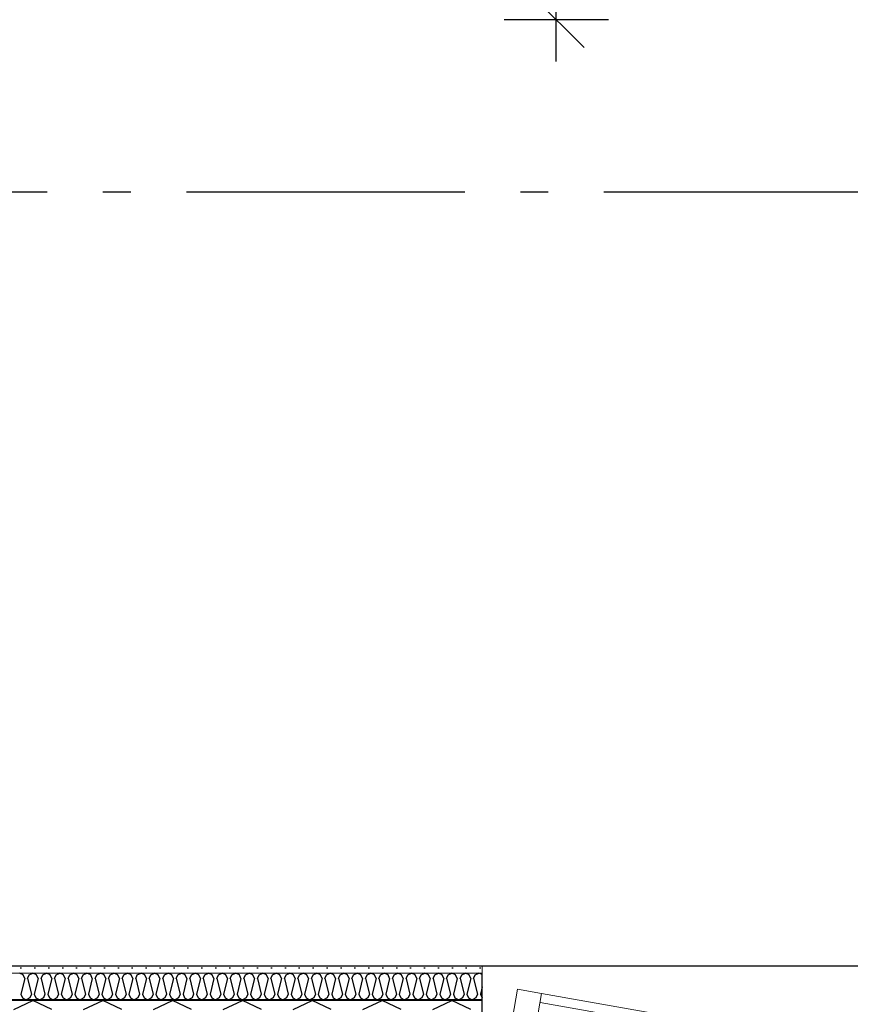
# Model space of a CAD drawing. Header units: millimetres. Extents: x -5000 to 341424, y -9235 to 550260.
# Tile 12 of 236: x 279235 to 280727, y 348012 to 349781. Entities that reach past the tile are written whole.
import ezdxf
from ezdxf.enums import TextEntityAlignment as Align

# ---------------------------------------------------------------- set-up
doc = ezdxf.new("R2010")
doc.units = ezdxf.units.MM
doc.header["$LTSCALE"] = 0.5
doc.header["$MEASUREMENT"] = 0
for name, pattern in [('Akselinje', [1500, 1000, -200, 100, -200]), ('PLINE', [0]), ('Stipling', [400, 200, -200])]:
    doc.linetypes.add(name, pattern=pattern)
for name, color, linetype in [('232- Ikke-bærende yttervegger (Skravur)(Nye konstruksjoner)', 7, 'Continuous'), ('232- Ikke-bærende yttervegger(Nye konstruksjoner)', 7, 'Continuous'), ('244- Vinduer_ dører_ foldevegger(Nye konstruksjoner)', 7, 'Continuous'), ('82-- Modullinjer(Nye konstruksjoner)', 7, 'Continuous'), ('842-M___1_50 Målsetting bygning', 7, 'Continuous'), ('842-M___1_50 Målsetting bygning(Nye konstruksjoner)', 7, 'Continuous'), ('852- Teknisk_symbolsk informasjon_ bygning(Nye konstruksjoner)', 7, 'Continuous'), ('862- M___Nettoareal(Nye konstruksjoner)', 7, 'Continuous'), ('862- M___Nettoareal(Polylinje)(Nye konstruksjoner)', 7, 'Continuous'), ('862- M___Nettoareal(Tekst)(Nye konstruksjoner)', 7, 'Continuous')]:
    doc.layers.add(name, color=color, linetype=linetype)
for name, color, linetype, lineweight in [('234- Vinduer_ dører_ porter(Nye konstruksjoner)', 7, 'Continuous', 0), ('235- Utvendig kledning og overflate(Nye konstruksjoner)', 7, 'Continuous', 0), ('236- Innvendig kledning og overflate(Nye konstruksjoner)', 7, 'Continuous', 0)]:
    doc.layers.add(name, color=color, linetype=linetype, lineweight=lineweight)
doc.styles.add('GENERATED_STYLE_1', font='txt')
doc.styles.add('GENERATED_STYLE_3', font='arial.ttf')
doc.styles.add('GENERATED_STYLE_5', font='arial.ttf')
doc.dimstyles.new('GENERATED_STYLE__2', dxfattribs={"dimtxt": 100, "dimasz": 95, "dimexe": 0.18, "dimexo": 0.0625, "dimgap": 0, "dimtad": 1, "dimtih": 1, "dimtoh": 1, "dimdec": 0, "dimzin": 0, "dimdsep": 46, "dimtxsty": 'GENERATED_STYLE_3', "dimblk": 'ARROWHEAD_6', "dimblk1": 'ARROWHEAD_6', "dimblk2": 'ARROWHEAD_6', "dimcen": 0.09, "dimse1": 1, "dimse2": 1, "dimclrd": 256, "dimclre": 256, "dimclrt": 256, "dimadec": 1, "dimazin": 0, "dimtfac": 1, "dimtdec": 4, "dimtmove": 0, "dimatfit": 3, "dimfxl": 1, "dimtolj": 1, "dimtzin": 0, "dimarcsym": 0})
doc.dimstyles.new('GENERATED_STYLE__4', dxfattribs={"dimtxt": 100, "dimasz": 95, "dimexe": 0.18, "dimexo": 0.0625, "dimgap": 0, "dimtad": 1, "dimdec": 0, "dimzin": 0, "dimdsep": 46, "dimtxsty": 'GENERATED_STYLE_3', "dimblk": 'ARROWHEAD_6', "dimblk1": 'ARROWHEAD_6', "dimblk2": 'ARROWHEAD_6', "dimcen": 0.09, "dimse1": 1, "dimse2": 1, "dimclrd": 256, "dimclre": 256, "dimclrt": 256, "dimadec": 1, "dimazin": 0, "dimtfac": 1, "dimtdec": 4, "dimtmove": 0, "dimatfit": 3, "dimfxl": 1, "dimtolj": 1, "dimtzin": 0, "dimarcsym": 0})

# ---------------------------------------------------------------- blocks, each defined once
blk = doc.blocks.new('LEILIGHET 4__1', base_point=(283768.6, 348580.7))
at = {"layer": '862- M___Nettoareal(Polylinje)(Nye konstruksjoner)', "flags": 128}
blk.add_lwpolyline([(286041, 356380.7), (277911, 356380.7), (277911, 348080.7), (281226, 348080.7), (281226, 349780.7), (286041, 349780.7)], close=True, dxfattribs=at)
at = {"layer": '862- M___Nettoareal(Tekst)(Nye konstruksjoner)', "style": 'GENERATED_STYLE_1'}
for tag, p in [('DUMMY_861', (280027.5, 358559.6)), ('ROOM_NAME', (279287.3, 358509.7)), ('DUMMY_862', (279287.3, 358371.3))]:
    blk.add_attdef(tag, text='', height=100, dxfattribs=at).set_placement(p, align=Align.TOP_LEFT)
blk = doc.blocks.new('*X48')
at = {"layer": '232- Ikke-bærende yttervegger (Skravur)(Nye konstruksjoner)', "linetype": 'PLINE'}
for p, q in [((279241.3, 348064.5), (279234.6, 348067.7)), ((279252.3, 348064.5), (279258.9, 348067.7)), ((279265.5, 348064.5), (279258.9, 348067.7)), ((279276.6, 348064.5), (279283.2, 348067.7)), ((279289.8, 348064.5), (279283.2, 348067.7)), ((279300.8, 348064.5), (279307.5, 348067.7)), ((279314.1, 348064.5), (279307.5, 348067.7)), ((279325.1, 348064.5), (279331.8, 348067.7)), ((279338.4, 348064.5), (279331.8, 348067.7)), ((279349.4, 348064.5), (279356, 348067.7)), ((279362.7, 348064.5), (279356, 348067.7)), ((279373.7, 348064.5), (279380.3, 348067.7)), ((279387, 348064.5), (279380.3, 348067.7)), ((279398, 348064.5), (279404.6, 348067.7)), ((279411.2, 348064.5), (279404.6, 348067.7)), ((279422.3, 348064.5), (279428.9, 348067.7)), ((279435.5, 348064.5), (279428.9, 348067.7)), ((279446.5, 348064.5), (279453.2, 348067.7)), ((279459.8, 348064.5), (279453.2, 348067.7)), ((279470.8, 348064.5), (279477.4, 348067.7)), ((279484.1, 348064.5), (279477.4, 348067.7)), ((279495.1, 348064.5), (279501.7, 348067.7)), ((279508.4, 348064.5), (279501.7, 348067.7)), ((279519.4, 348064.5), (279526, 348067.7)), ((279532.6, 348064.5), (279526, 348067.7)), ((279543.7, 348064.5), (279550.3, 348067.7)), ((279556.9, 348064.5), (279550.3, 348067.7)), ((279567.9, 348064.5), (279574.6, 348067.7)), ((279581.2, 348064.5), (279574.6, 348067.7)), ((279592.2, 348064.5), (279598.9, 348067.7)), ((279605.5, 348064.5), (279598.9, 348067.7)), ((279616.5, 348064.5), (279623.1, 348067.7)), ((279629.8, 348064.5), (279623.1, 348067.7)), ((279640.8, 348064.5), (279647.4, 348067.7)), ((279654, 348064.5), (279647.4, 348067.7)), ((279665.1, 348064.5), (279671.7, 348067.7)), ((279678.3, 348064.5), (279671.7, 348067.7)), ((279689.3, 348064.5), (279696, 348067.7)), ((279702.6, 348064.5), (279696, 348067.7)), ((279713.6, 348064.5), (279720.3, 348067.7)), ((279726.9, 348064.5), (279720.3, 348067.7)), ((279737.9, 348064.5), (279744.5, 348067.7)), ((279751.2, 348064.5), (279744.5, 348067.7)), ((279762.2, 348064.5), (279768.8, 348067.7)), ((279775.5, 348064.5), (279768.8, 348067.7)), ((279786.5, 348064.5), (279793.1, 348067.7)), ((279799.7, 348064.5), (279793.1, 348067.7)), ((279810.8, 348064.5), (279817.4, 348067.7)), ((279824, 348064.5), (279817.4, 348067.7)), ((279835, 348064.5), (279841.7, 348067.7)), ((279848.3, 348064.5), (279841.7, 348067.7)), ((279859.3, 348064.5), (279865.9, 348067.7)), ((279872.6, 348064.5), (279865.9, 348067.7)), ((279883.6, 348064.5), (279890.2, 348067.7)), ((279896.9, 348064.5), (279890.2, 348067.7)), ((279907.9, 348064.5), (279914.5, 348067.7)), ((279921.1, 348064.5), (279914.5, 348067.7)), ((279932.2, 348064.5), (279938.8, 348067.7)), ((279945.4, 348064.5), (279938.8, 348067.7)), ((279956.4, 348064.5), (279963.1, 348067.7)), ((279969.7, 348064.5), (279963.1, 348067.7)), ((279980.7, 348064.5), (279987.4, 348067.7)), ((279994, 348064.5), (279987.4, 348067.7)), ((280005, 348064.5), (280011.6, 348067.7)), ((280018.3, 348064.5), (280011.6, 348067.7)), ((280029.3, 348064.5), (280035.9, 348067.7)), ((280042.5, 348064.5), (280035.9, 348067.7)), ((280053.6, 348064.5), (280060.2, 348067.7)), ((280066, 348064.9), (280060.2, 348067.7)), ((279244.2, 348058), (279237.2, 348029.9)), ((279244.2, 348058), (279241.3, 348064.5)), ((279249.3, 348058), (279252.3, 348064.5)), ((279249.3, 348058), (279256.4, 348029.9)), ((279268.5, 348058), (279261.5, 348029.9)), ((279268.5, 348058), (279265.5, 348064.5)), ((279273.6, 348058), (279276.6, 348064.5)), ((279273.6, 348058), (279280.6, 348029.9)), ((279292.8, 348058), (279285.7, 348029.9)), ((279292.8, 348058), (279289.8, 348064.5)), ((279297.9, 348058), (279300.8, 348064.5)), ((279297.9, 348058), (279304.9, 348029.9)), ((279317.1, 348058), (279310, 348029.9)), ((279317.1, 348058), (279314.1, 348064.5)), ((279322.2, 348058), (279325.1, 348064.5)), ((279322.2, 348058), (279329.2, 348029.9)), ((279341.3, 348058), (279334.3, 348029.9)), ((279341.3, 348058), (279338.4, 348064.5)), ((279346.4, 348058), (279349.4, 348064.5)), ((279346.4, 348058), (279353.5, 348029.9)), ((279365.6, 348058), (279358.6, 348029.9)), ((279365.6, 348058), (279362.7, 348064.5)), ((279370.7, 348058), (279373.7, 348064.5)), ((279370.7, 348058), (279377.8, 348029.9)), ((279389.9, 348058), (279382.9, 348029.9)), ((279389.9, 348058), (279387, 348064.5)), ((279395, 348058), (279398, 348064.5)), ((279395, 348058), (279402.1, 348029.9)), ((279414.2, 348058), (279407.2, 348029.9)), ((279414.2, 348058), (279411.2, 348064.5)), ((279419.3, 348058), (279422.3, 348064.5)), ((279419.3, 348058), (279426.3, 348029.9)), ((279438.5, 348058), (279431.4, 348029.9)), ((279438.5, 348058), (279435.5, 348064.5)), ((279443.6, 348058), (279446.5, 348064.5)), ((279443.6, 348058), (279450.6, 348029.9)), ((279462.8, 348058), (279455.7, 348029.9)), ((279462.8, 348058), (279459.8, 348064.5)), ((279467.9, 348058), (279470.8, 348064.5)), ((279467.9, 348058), (279474.9, 348029.9)), ((279487, 348058), (279480, 348029.9)), ((279487, 348058), (279484.1, 348064.5)), ((279492.1, 348058), (279495.1, 348064.5)), ((279492.1, 348058), (279499.2, 348029.9)), ((279511.3, 348058), (279504.3, 348029.9)), ((279511.3, 348058), (279508.4, 348064.5)), ((279516.4, 348058), (279519.4, 348064.5)), ((279516.4, 348058), (279523.5, 348029.9)), ((279535.6, 348058), (279528.6, 348029.9)), ((279535.6, 348058), (279532.6, 348064.5)), ((279540.7, 348058), (279543.7, 348064.5)), ((279540.7, 348058), (279547.7, 348029.9)), ((279559.9, 348058), (279552.8, 348029.9)), ((279559.9, 348058), (279556.9, 348064.5)), ((279565, 348058), (279567.9, 348064.5)), ((279565, 348058), (279572, 348029.9)), ((279584.2, 348058), (279577.1, 348029.9)), ((279584.2, 348058), (279581.2, 348064.5)), ((279589.3, 348058), (279592.2, 348064.5)), ((279589.3, 348058), (279596.3, 348029.9)), ((279608.4, 348058), (279601.4, 348029.9)), ((279608.4, 348058), (279605.5, 348064.5)), ((279613.5, 348058), (279616.5, 348064.5)), ((279613.5, 348058), (279620.6, 348029.9)), ((279632.7, 348058), (279625.7, 348029.9)), ((279632.7, 348058), (279629.8, 348064.5)), ((279637.8, 348058), (279640.8, 348064.5)), ((279637.8, 348058), (279644.9, 348029.9)), ((279657, 348058), (279650, 348029.9)), ((279657, 348058), (279654, 348064.5)), ((279662.1, 348058), (279665.1, 348064.5)), ((279662.1, 348058), (279669.1, 348029.9)), ((279681.3, 348058), (279674.2, 348029.9)), ((279681.3, 348058), (279678.3, 348064.5)), ((279686.4, 348058), (279689.3, 348064.5)), ((279686.4, 348058), (279693.4, 348029.9)), ((279705.6, 348058), (279698.5, 348029.9)), ((279705.6, 348058), (279702.6, 348064.5)), ((279710.7, 348058), (279713.6, 348064.5)), ((279710.7, 348058), (279717.7, 348029.9)), ((279729.8, 348058), (279722.8, 348029.9)), ((279729.8, 348058), (279726.9, 348064.5)), ((279734.9, 348058), (279737.9, 348064.5)), ((279734.9, 348058), (279742, 348029.9)), ((279754.1, 348058), (279747.1, 348029.9)), ((279754.1, 348058), (279751.2, 348064.5)), ((279759.2, 348058), (279762.2, 348064.5)), ((279759.2, 348058), (279766.3, 348029.9)), ((279778.4, 348058), (279771.4, 348029.9)), ((279778.4, 348058), (279775.5, 348064.5)), ((279783.5, 348058), (279786.5, 348064.5)), ((279783.5, 348058), (279790.6, 348029.9)), ((279802.7, 348058), (279795.7, 348029.9)), ((279802.7, 348058), (279799.7, 348064.5)), ((279807.8, 348058), (279810.8, 348064.5)), ((279807.8, 348058), (279814.8, 348029.9)), ((279827, 348058), (279819.9, 348029.9)), ((279827, 348058), (279824, 348064.5)), ((279832.1, 348058), (279835, 348064.5)), ((279832.1, 348058), (279839.1, 348029.9)), ((279851.3, 348058), (279844.2, 348029.9)), ((279851.3, 348058), (279848.3, 348064.5)), ((279856.4, 348058), (279859.3, 348064.5)), ((279856.4, 348058), (279863.4, 348029.9)), ((279875.5, 348058), (279868.5, 348029.9)), ((279875.5, 348058), (279872.6, 348064.5)), ((279880.6, 348058), (279883.6, 348064.5)), ((279880.6, 348058), (279887.7, 348029.9)), ((279899.8, 348058), (279892.8, 348029.9)), ((279899.8, 348058), (279896.9, 348064.5)), ((279904.9, 348058), (279907.9, 348064.5)), ((279904.9, 348058), (279912, 348029.9)), ((279924.1, 348058), (279917.1, 348029.9)), ((279924.1, 348058), (279921.1, 348064.5)), ((279929.2, 348058), (279932.2, 348064.5)), ((279929.2, 348058), (279936.2, 348029.9)), ((279948.4, 348058), (279941.3, 348029.9)), ((279948.4, 348058), (279945.4, 348064.5)), ((279953.5, 348058), (279956.4, 348064.5)), ((279953.5, 348058), (279960.5, 348029.9)), ((279972.7, 348058), (279965.6, 348029.9)), ((279972.7, 348058), (279969.7, 348064.5)), ((279977.8, 348058), (279980.7, 348064.5)), ((279977.8, 348058), (279984.8, 348029.9)), ((279996.9, 348058), (279989.9, 348029.9)), ((279996.9, 348058), (279994, 348064.5)), ((280002, 348058), (280005, 348064.5)), ((280002, 348058), (280009.1, 348029.9)), ((280021.2, 348058), (280014.2, 348029.9)), ((280021.2, 348058), (280018.3, 348064.5)), ((280026.3, 348058), (280029.3, 348064.5)), ((280026.3, 348058), (280033.4, 348029.9)), ((280045.5, 348058), (280038.5, 348029.9)), ((280045.5, 348058), (280042.5, 348064.5)), ((280050.6, 348058), (280053.6, 348064.5)), ((280050.6, 348058), (280057.6, 348029.9)), ((280066, 348042.9), (280062.7, 348029.9)), ((279237.2, 348029.9), (279240.1, 348023.4)), ((279240.1, 348023.4), (279246.8, 348019.7)), ((279253.4, 348023.4), (279246.8, 348019.7)), ((279256.4, 348029.9), (279253.4, 348023.4)), ((279261.5, 348029.9), (279264.4, 348023.4)), ((279264.4, 348023.4), (279271.1, 348019.7)), ((279277.7, 348023.4), (279271.1, 348019.7)), ((279280.6, 348029.9), (279277.7, 348023.4)), ((279285.7, 348029.9), (279288.7, 348023.4)), ((279288.7, 348023.4), (279295.3, 348019.7)), ((279302, 348023.4), (279295.3, 348019.7)), ((279304.9, 348029.9), (279302, 348023.4)), ((279310, 348029.9), (279313, 348023.4)), ((279313, 348023.4), (279319.6, 348019.7)), ((279326.2, 348023.4), (279319.6, 348019.7)), ((279329.2, 348029.9), (279326.2, 348023.4)), ((279334.3, 348029.9), (279337.3, 348023.4)), ((279337.3, 348023.4), (279343.9, 348019.7)), ((279350.5, 348023.4), (279343.9, 348019.7)), ((279353.5, 348029.9), (279350.5, 348023.4)), ((279358.6, 348029.9), (279361.5, 348023.4)), ((279361.5, 348023.4), (279368.2, 348019.7)), ((279374.8, 348023.4), (279368.2, 348019.7)), ((279377.8, 348029.9), (279374.8, 348023.4)), ((279382.9, 348029.9), (279385.8, 348023.4)), ((279385.8, 348023.4), (279392.5, 348019.7)), ((279399.1, 348023.4), (279392.5, 348019.7)), ((279402.1, 348029.9), (279399.1, 348023.4)), ((279407.2, 348029.9), (279410.1, 348023.4)), ((279410.1, 348023.4), (279416.7, 348019.7)), ((279423.4, 348023.4), (279416.7, 348019.7)), ((279426.3, 348029.9), (279423.4, 348023.4)), ((279431.4, 348029.9), (279434.4, 348023.4)), ((279434.4, 348023.4), (279441, 348019.7)), ((279447.7, 348023.4), (279441, 348019.7)), ((279450.6, 348029.9), (279447.7, 348023.4)), ((279455.7, 348029.9), (279458.7, 348023.4)), ((279458.7, 348023.4), (279465.3, 348019.7)), ((279471.9, 348023.4), (279465.3, 348019.7)), ((279474.9, 348029.9), (279471.9, 348023.4)), ((279480, 348029.9), (279483, 348023.4)), ((279483, 348023.4), (279489.6, 348019.7)), ((279496.2, 348023.4), (279489.6, 348019.7)), ((279499.2, 348029.9), (279496.2, 348023.4)), ((279504.3, 348029.9), (279507.2, 348023.4)), ((279507.2, 348023.4), (279513.9, 348019.7)), ((279520.5, 348023.4), (279513.9, 348019.7)), ((279523.5, 348029.9), (279520.5, 348023.4)), ((279528.6, 348029.9), (279531.5, 348023.4)), ((279531.5, 348023.4), (279538.1, 348019.7)), ((279544.8, 348023.4), (279538.1, 348019.7)), ((279547.7, 348029.9), (279544.8, 348023.4)), ((279552.8, 348029.9), (279555.8, 348023.4)), ((279555.8, 348023.4), (279562.4, 348019.7)), ((279569.1, 348023.4), (279562.4, 348019.7)), ((279572, 348029.9), (279569.1, 348023.4)), ((279577.1, 348029.9), (279580.1, 348023.4)), ((279580.1, 348023.4), (279586.7, 348019.7)), ((279593.3, 348023.4), (279586.7, 348019.7)), ((279596.3, 348029.9), (279593.3, 348023.4)), ((279601.4, 348029.9), (279604.4, 348023.4)), ((279604.4, 348023.4), (279611, 348019.7)), ((279617.6, 348023.4), (279611, 348019.7)), ((279620.6, 348029.9), (279617.6, 348023.4)), ((279625.7, 348029.9), (279628.6, 348023.4)), ((279628.6, 348023.4), (279635.3, 348019.7)), ((279641.9, 348023.4), (279635.3, 348019.7)), ((279644.9, 348029.9), (279641.9, 348023.4)), ((279650, 348029.9), (279652.9, 348023.4)), ((279652.9, 348023.4), (279659.6, 348019.7)), ((279666.2, 348023.4), (279659.6, 348019.7)), ((279669.1, 348029.9), (279666.2, 348023.4)), ((279674.2, 348029.9), (279677.2, 348023.4)), ((279677.2, 348023.4), (279683.8, 348019.7)), ((279690.5, 348023.4), (279683.8, 348019.7)), ((279693.4, 348029.9), (279690.5, 348023.4)), ((279698.5, 348029.9), (279701.5, 348023.4)), ((279701.5, 348023.4), (279708.1, 348019.7)), ((279714.7, 348023.4), (279708.1, 348019.7)), ((279717.7, 348029.9), (279714.7, 348023.4)), ((279722.8, 348029.9), (279725.8, 348023.4)), ((279725.8, 348023.4), (279732.4, 348019.7)), ((279739, 348023.4), (279732.4, 348019.7)), ((279742, 348029.9), (279739, 348023.4)), ((279747.1, 348029.9), (279750, 348023.4)), ((279750, 348023.4), (279756.7, 348019.7)), ((279763.3, 348023.4), (279756.7, 348019.7)), ((279766.3, 348029.9), (279763.3, 348023.4)), ((279771.4, 348029.9), (279774.3, 348023.4)), ((279774.3, 348023.4), (279781, 348019.7)), ((279787.6, 348023.4), (279781, 348019.7)), ((279790.6, 348029.9), (279787.6, 348023.4)), ((279795.7, 348029.9), (279798.6, 348023.4)), ((279798.6, 348023.4), (279805.2, 348019.7)), ((279811.9, 348023.4), (279805.2, 348019.7)), ((279814.8, 348029.9), (279811.9, 348023.4)), ((279819.9, 348029.9), (279822.9, 348023.4)), ((279822.9, 348023.4), (279829.5, 348019.7)), ((279836.2, 348023.4), (279829.5, 348019.7)), ((279839.1, 348029.9), (279836.2, 348023.4)), ((279844.2, 348029.9), (279847.2, 348023.4)), ((279847.2, 348023.4), (279853.8, 348019.7)), ((279860.4, 348023.4), (279853.8, 348019.7)), ((279863.4, 348029.9), (279860.4, 348023.4)), ((279868.5, 348029.9), (279871.5, 348023.4)), ((279871.5, 348023.4), (279878.1, 348019.7)), ((279884.7, 348023.4), (279878.1, 348019.7)), ((279887.7, 348029.9), (279884.7, 348023.4)), ((279892.8, 348029.9), (279895.7, 348023.4)), ((279895.7, 348023.4), (279902.4, 348019.7)), ((279909, 348023.4), (279902.4, 348019.7)), ((279912, 348029.9), (279909, 348023.4)), ((279917.1, 348029.9), (279920, 348023.4)), ((279920, 348023.4), (279926.6, 348019.7)), ((279933.3, 348023.4), (279926.6, 348019.7)), ((279936.2, 348029.9), (279933.3, 348023.4)), ((279941.3, 348029.9), (279944.3, 348023.4)), ((279944.3, 348023.4), (279950.9, 348019.7)), ((279957.6, 348023.4), (279950.9, 348019.7)), ((279960.5, 348029.9), (279957.6, 348023.4)), ((279965.6, 348029.9), (279968.6, 348023.4)), ((279968.6, 348023.4), (279975.2, 348019.7)), ((279981.8, 348023.4), (279975.2, 348019.7)), ((279984.8, 348029.9), (279981.8, 348023.4)), ((279989.9, 348029.9), (279992.9, 348023.4)), ((279992.9, 348023.4), (279999.5, 348019.7)), ((280006.1, 348023.4), (279999.5, 348019.7)), ((280009.1, 348029.9), (280006.1, 348023.4)), ((280014.2, 348029.9), (280017.1, 348023.4)), ((280017.1, 348023.4), (280023.8, 348019.7)), ((280030.4, 348023.4), (280023.8, 348019.7)), ((280033.4, 348029.9), (280030.4, 348023.4)), ((280038.5, 348029.9), (280041.4, 348023.4)), ((280041.4, 348023.4), (280048.1, 348019.7)), ((280054.7, 348023.4), (280048.1, 348019.7)), ((280057.6, 348029.9), (280054.7, 348023.4)), ((280062.7, 348029.9), (280065.7, 348023.4)), ((280065.7, 348023.4), (280066, 348023.2))]:
    blk.add_line(p, q, dxfattribs=at)
blk = doc.blocks.new('*X52')
at = {"layer": '232- Ikke-bærende yttervegger (Skravur)(Nye konstruksjoner)', "linetype": 'PLINE'}
for p, q in [((279224.7, 348002.5), (279258.9, 348018.7)), ((279293.2, 348002.5), (279258.9, 348018.7)), ((279350.1, 348002.5), (279384.4, 348018.7)), ((279418.6, 348002.5), (279384.4, 348018.7)), ((279475.6, 348002.5), (279509.8, 348018.7)), ((279544.1, 348002.5), (279509.8, 348018.7)), ((279601, 348002.5), (279635.3, 348018.7)), ((279669.5, 348002.5), (279635.3, 348018.7)), ((279726.5, 348002.5), (279760.7, 348018.7)), ((279795, 348002.5), (279760.7, 348018.7)), ((279851.9, 348002.5), (279886.2, 348018.7)), ((279920.4, 348002.5), (279886.2, 348018.7)), ((279977.4, 348002.5), (280011.6, 348018.7)), ((280045.9, 348002.5), (280011.6, 348018.7))]:
    blk.add_line(p, q, dxfattribs=at)
blk = doc.blocks.new('Vindustempel[5]', base_point=(280621, 348080.7))
at = {"layer": '852- Teknisk_symbolsk informasjon_ bygning(Nye konstruksjoner)', "char_height": 100, "attachment_point": 1, "style": 'GENERATED_STYLE_3'}
for s, insert in [('\\A1;{\\pql;\\pt0,50;\\fArial|b0|i0|c0|p0;\\W1.000000;1\xa0090\\fArial|b0|i0|c0|p0;\\W1.000000;\\A1{\\H.66x;\\S^  ;}\\fArial|b0|i0|c0|p0;\\W1.000000;\\fArial|b0|i0|c0|p0;\\W1.000000;\\A1{\\H.66x;\\S^  ;}}', (280243.5, 347300.7)), ('\\A1;{\\pql;\\pt0,50;\\fArial|b0|i0|c0|p0;\\W1.000000;x2\xa0190\\fArial|b0|i0|c0|p0;\\W1.000000;\\A1{\\H.66x;\\S^  ;}\\fArial|b0|i0|c0|p0;\\W1.000000;\\fArial|b0|i0|c0|p0;\\W1.000000;\\A1{\\H.66x;\\S^  ;}}', (280586.7, 347300.7)), ('\\A1;{\\pql;\\pt0,50;\\fArial|b0|i0|c0|p0;\\W1.000000;500\\fArial|b0|i0|c0|p0;\\W1.000000;\\A1{\\H.66x;\\S^  ;}\\fArial|b0|i0|c0|p0;\\W1.000000;\\fArial|b0|i0|c0|p0;\\W1.000000;\\A1{\\H.66x;\\S^  ;}}', (280243.5, 347143.5))]:
    blk.add_mtext(s, dxfattribs=dict(at, insert=insert))
at = {"layer": '852- Teknisk_symbolsk informasjon_ bygning(Nye konstruksjoner)', "style": 'GENERATED_STYLE_3'}
blk.add_attdef('AC_WIDO_ID', text='', height=100, dxfattribs=at).set_placement((280621, 347356.1), align=Align.BOTTOM_CENTER)
for tag, p in [('DUMMY_233', (280167.3, 347323.5)), ('DUMMY_235', (280167.3, 347166.4))]:
    blk.add_attdef(tag, text='', height=100, dxfattribs=at).set_placement(p, align=Align.TOP_RIGHT)
for tag, p in [('DUMMY_234', (280998.5, 347323.5)), ('strSillSuffix', (280472.3, 347143.5))]:
    blk.add_attdef(tag, text='', height=100, dxfattribs=at).set_placement(p, align=Align.TOP_LEFT)
blk = doc.blocks.new('Vindu[1]')
at = {"layer": '234- Vinduer_ dører_ porter(Nye konstruksjoner)', "linetype": 'PLINE'}
for p, q in [((280066, 348080.7), (281176, 348080.7)), ((280120.2, 347986.6), (280129.4, 348038.8)), ((280129.4, 348038.8), (280172.7, 348031.1)), ((280172.7, 348031.1), (280163.5, 347978.9)), ((280169.9, 348014.9), (281081.8, 347854.1)), ((280172.7, 348031.1), (281084.7, 347870.3)), ((280163.5, 347978.9), (280120.2, 347986.6)), ((281075.5, 347818.1), (280163.5, 347978.9)), ((281078.3, 347834.4), (280166.4, 347995.2)), ((280066, 347862.7), (280076, 347862.7)), ((280076, 347862.7), (280114, 347862.7)), ((280076, 347770.7), (280076, 347862.7)), ((280114, 347862.7), (280114, 347809.7)), ((281075.5, 347818.1), (281084.7, 347870.3)), ((281084.7, 347870.3), (281128, 347862.7)), ((281128, 347862.7), (281118.8, 347810.5)), ((281128, 347809.7), (281128, 347862.7)), ((281128, 347862.7), (281166, 347862.7)), ((281166, 347862.7), (281176, 347862.7)), ((281166, 347770.7), (281166, 347862.7)), ((280114, 347809.7), (280132, 347809.7)), ((280132, 347809.7), (280132, 347770.7)), ((281118.8, 347810.5), (281075.5, 347818.1)), ((281110, 347770.7), (281110, 347809.7)), ((281110, 347809.7), (281128, 347809.7)), ((280076, 347770.7), (280066, 347770.7)), ((280132, 347770.7), (280076, 347770.7)), ((281166, 347770.7), (281110, 347770.7)), ((281176, 347770.7), (281166, 347770.7)), ((280066, 347680.7), (280066, 347650.7)), ((280066, 347680.7), (281176, 347680.7)), ((281176, 347650.7), (281176, 347680.7)), ((280066, 347650.7), (281176, 347650.7))]:
    blk.add_line(p, q, dxfattribs=at)
at = {"layer": '234- Vinduer_ dører_ porter(Nye konstruksjoner)', "linetype": 'Stipling'}
blk.add_line((280114, 347862.7), (280120.2, 347986.6), dxfattribs=at)
at = {"layer": '235- Utvendig kledning og overflate(Nye konstruksjoner)', "linetype": 'PLINE'}
for p, q in [((280066, 347758.7), (280066, 347770.7)), ((281176, 347758.7), (281176, 347770.7)), ((280066, 347722.7), (280066, 347758.7)), ((281176, 347722.7), (281176, 347758.7)), ((280066, 347699.7), (280066, 347722.7)), ((281176, 347699.7), (281176, 347722.7)), ((280066, 347680.7), (280066, 347699.7)), ((281176, 347680.7), (281176, 347699.7))]:
    blk.add_line(p, q, dxfattribs=at)
at = {"layer": '236- Innvendig kledning og overflate(Nye konstruksjoner)', "linetype": 'PLINE'}
for p, q in [((280066, 348067.7), (280066, 348080.7)), ((281176, 348067.7), (281176, 348080.7)), ((280066, 348018.7), (280066, 348019.7)), ((281176, 348018.7), (281176, 348019.7))]:
    blk.add_line(p, q, dxfattribs=at)
at = {"layer": '244- Vinduer_ dører_ foldevegger(Nye konstruksjoner)', "linetype": 'PLINE'}
for p, q in [((280066, 348019.7), (280066, 348067.7)), ((281176, 348019.7), (281176, 348067.7)), ((280066, 347862.7), (280066, 348018.7)), ((281176, 347862.7), (281176, 348018.7)), ((280066, 347770.7), (280066, 347862.7)), ((280066, 347770.7), (280066, 347862.7)), ((281176, 347770.7), (281176, 347862.7)), ((281176, 347770.7), (281176, 347862.7))]:
    blk.add_line(p, q, dxfattribs=at)
at = {"layer": '852- Teknisk_symbolsk informasjon_ bygning(Nye konstruksjoner)'}
ref = blk.add_blockref('Vindustempel[5]', (280621, 348080.7), dxfattribs=at)
ref.add_attrib('AC_WIDO_ID', 'V-03L-2', dxfattribs={"color": 7, "height": 100, "style": 'GENERATED_STYLE_3'}).set_placement((280621, 347356.1), align=Align.BOTTOM_CENTER)
ref.add_attrib('strSillSuffix', 'bh', dxfattribs={"color": 7, "height": 100, "style": 'GENERATED_STYLE_3'}).set_placement((280472.3, 347143.5), align=Align.TOP_LEFT)
blk = doc.blocks.new('Standard grid marker[95]', base_point=(305734.8, 349470.7))
at = {"layer": '82-- Modullinjer(Nye konstruksjoner)', "linetype": 'Akselinje'}
blk.add_line((305534.8, 349470.7), (271734.8, 349470.7), dxfattribs=at)
at = {"layer": '82-- Modullinjer(Nye konstruksjoner)', "style": 'GENERATED_STYLE_5'}
for tag, p in [('AC_MarkerText_1_1', (271409.8, 349524.4)), ('AC_MarkerText_1_0', (305859.8, 349524.4))]:
    blk.add_attdef(tag, text='', height=100, rotation=360, dxfattribs=at).set_placement(p, align=Align.TOP_CENTER)
blk = doc.blocks.new('*D737')
at = {"layer": '842-M___1_50 Målsetting bygning', "linetype": 'PLINE'}
for p, q in [((276666.2, 349222.7), (276766.2, 349122.7)), ((276810, 349172.7), (276622.5, 349172.7)), ((276716.2, 347770.7), (276716.2, 349172.7)), ((276666.2, 347820.7), (276766.2, 347720.7)), ((276810, 347770.7), (276622.5, 347770.7)), ((276716.2, 347695.7), (276716.2, 347770.7))]:
    blk.add_line(p, q, dxfattribs=at)
at = {"layer": '842-M___1_50 Målsetting bygning', "insert": (276696.2, 348300.1), "char_height": 100, "attachment_point": 7, "rotation": 90, "style": 'GENERATED_STYLE_3'}
blk.add_mtext('\\A1;{\\pql;\\fArial|b0|i0|c0|p0;\\W1.000000;1\xa0402}', dxfattribs=at)
blk = doc.blocks.new('ARROWHEAD_6')
at = {"linetype": 'Continuous'}
for p, q in [((-0.5, -0.5), (0.5, 0.5)), ((0, 0), (-1, 0))]:
    blk.add_line(p, q, dxfattribs=at)
blk = doc.blocks.new('*D875')
at = {"layer": '842-M___1_50 Målsetting bygning', "linetype": 'PLINE'}
for p, q in [((277849, 343394), (277849, 343206.5)), ((281288, 343394), (281288, 343206.5)), ((277799, 343250.2), (277899, 343350.2)), ((281238, 343250.2), (281338, 343350.2)), ((281288, 343300.2), (277849, 343300.2))]:
    blk.add_line(p, q, dxfattribs=at)
at = {"layer": '842-M___1_50 Målsetting bygning', "insert": (279396.9, 343320.2), "char_height": 100, "attachment_point": 7, "style": 'GENERATED_STYLE_3'}
blk.add_mtext('\\A1;{\\pql;\\fArial|b0|i0|c0|p0;\\W1.000000;3\xa0439}', dxfattribs=at)
blk = doc.blocks.new('SOV__39', base_point=(279477.1, 350061))
at = {"layer": '862- M___Nettoareal(Polylinje)(Nye konstruksjoner)', "linetype": 'PLINE', "flags": 128}
blk.add_lwpolyline([(281226, 351152.6), (277911, 351152.7), (277911, 348080.7), (281226, 348080.7)], close=True, dxfattribs=at)
at = {"layer": '862- M___Nettoareal(Tekst)(Nye konstruksjoner)', "insert": (279253, 350011.7), "char_height": 100, "attachment_point": 1, "style": 'GENERATED_STYLE_1'}
blk.add_mtext('\\A1;{\\pql;\\pt0,2300;\\fAvenir Light|b0|i0|c0|p0;\\W1.000000;10,2\\fAvenir Light|b0|i0|c0|p0;\\W1.000000;\\A1{\\H.66x;\\S^  ;}\\fAvenir Light|b0|i0|c0|p0;\\W1.000000; m\\fAvenir Light|b0|i0|c0|p0;\\W1.000000;\\A1{\\H.66x;\\S2^  ;}}', dxfattribs=at)
at = {"layer": '862- M___Nettoareal(Tekst)(Nye konstruksjoner)', "style": 'GENERATED_STYLE_1'}
for tag, p in [('DUMMY_861', (279701.2, 350249.2)), ('ROOM_NAME', (279253, 350199.4)), ('DUMMY_862', (279253, 350061))]:
    blk.add_attdef(tag, text='', height=100, dxfattribs=at).set_placement(p, align=Align.TOP_LEFT)
blk = doc.blocks.new('*D1442')
at = {"layer": '842-M___1_50 Målsetting bygning(Nye konstruksjoner)', "linetype": 'PLINE'}
for p, q in [((280149, 351215.6), (280249, 351115.6)), ((280292.7, 351165.6), (280105.2, 351165.6)), ((280199, 349780.7), (280199, 351165.6)), ((280149, 349830.7), (280249, 349730.7)), ((280292.7, 349780.7), (280105.2, 349780.7)), ((280199, 349705.7), (280199, 349780.7))]:
    blk.add_line(p, q, dxfattribs=at)
at = {"layer": '842-M___1_50 Målsetting bygning(Nye konstruksjoner)', "char_height": 100, "attachment_point": 7, "rotation": 90, "style": 'GENERATED_STYLE_3'}
for s, insert in [('\\A1;{\\pql;\\fArial|b0|i0|c0|p0;\\W1.000000;98}', (280150, 350993.6)), ('\\A1;{\\pql;\\fArial|b0|i0|c0|p0;\\W1.000000;1\xa0385}', (280179, 350301.6))]:
    blk.add_mtext(s, dxfattribs=dict(at, insert=insert))

msp = doc.modelspace()

# ---------------------------------------------------------------- hatches: boundary and pattern name
at = {"layer": '232- Ikke-bærende yttervegger (Skravur)(Nye konstruksjoner)', "linetype": 'Continuous'}
h = msp.add_hatch(dxfattribs=at)
h.set_pattern_fill('Prikker_tett', color=256, style=0, pattern_type=2)
h.set_pattern_definition([(0, (0, 0), (0, 43.30127), [0, -25]), (0, (12.5, 21.65), (0, 43.30127), [0, -25])])
h.paths.add_polyline_path([(277911, 348067.7), (280066, 348067.7), (280066, 348080.7), (277911, 348080.7)])
msp.add_hatch(color=256, dxfattribs=at).paths.add_polyline_path([(277850, 348019.7), (277850, 348018.7), (280066, 348018.7), (280066, 348019.7)])

# ---------------------------------------------------------------- linework, layer by layer
at = {"layer": '232- Ikke-bærende yttervegger(Nye konstruksjoner)', "linetype": 'PLINE'}
for p, q in [((280066, 348019.7), (280066, 348067.7)), ((280066, 348018.7), (277849, 348018.7)), ((280066, 348019.7), (277850, 348019.7)), ((280066, 347862.7), (280066, 348018.7))]:
    msp.add_line(p, q, dxfattribs=at)
at = {"layer": '236- Innvendig kledning og overflate(Nye konstruksjoner)', "linetype": 'PLINE'}
for p, q in [((280066, 348067.7), (277898, 348067.7)), ((280066, 348067.7), (280066, 348080.7)), ((280066, 348018.7), (280066, 348019.7))]:
    msp.add_line(p, q, dxfattribs=at)
at = {"layer": '236- Innvendig kledning og overflate(Nye konstruksjoner)', "linetype": 'PLINE', "flags": 128}
msp.add_lwpolyline([(280066, 348080.7), (277911, 348080.7)], dxfattribs=at)

# ---------------------------------------------------------------- block references
at = {"layer": '232- Ikke-bærende yttervegger(Nye konstruksjoner)'}
for name in ['*X48', '*X52']:
    msp.add_blockref(name, (0, 0), dxfattribs=at)
at = {"layer": '244- Vinduer_ dører_ foldevegger(Nye konstruksjoner)', "linetype": 'PLINE'}
msp.add_blockref('Vindu[1]', (0, 0), dxfattribs=at)
at = {"layer": '82-- Modullinjer(Nye konstruksjoner)', "linetype": 'PLINE'}
msp.add_blockref('Standard grid marker[95]', (305734.8, 349470.7), dxfattribs=at)
at = {"layer": '862- M___Nettoareal(Nye konstruksjoner)', "linetype": 'Continuous'}
for name, p in [('LEILIGHET 4__1', (283768.6, 348580.7)), ('SOV__39', (279477.1, 350061))]:
    msp.add_blockref(name, p, dxfattribs=at)

# ---------------------------------------------------------------- dimensions: what is measured, and where the dimension line sits
at = {"layer": '842-M___1_50 Målsetting bygning', "linetype": 'Continuous'}
dim = msp.add_linear_dim(base=(277849, 343300.2), p1=(281288, 348868.7), p2=(277849, 352230.7), angle=180, dimstyle='GENERATED_STYLE__2', dxfattribs=at)
dim.commit()
dim.dimension.update_dxf_attribs({"geometry": '*D875', "text_midpoint": (279568.5, 343370.2), "dimtype": 160})
dim = msp.add_linear_dim(base=(276716.2, 349172.7), p1=(279568.5, 347770.7), p2=(277911, 349172.7), angle=90, dimstyle='GENERATED_STYLE__4', dxfattribs=at)
dim.commit()
dim.dimension.update_dxf_attribs({"geometry": '*D737', "text_midpoint": (276646.2, 348471.6), "dimtype": 160, "text_rotation": 90})
at = {"layer": '842-M___1_50 Målsetting bygning(Nye konstruksjoner)', "linetype": 'Continuous'}
dim = msp.add_linear_dim(base=(280199, 351165.6), p1=(281226, 349780.7), p2=(281239, 351165.6), angle=90, dimstyle='GENERATED_STYLE__4', dxfattribs=at)
dim.commit()
dim.dimension.update_dxf_attribs({"geometry": '*D1442', "text_midpoint": (280129, 350473.1), "dimtype": 160, "text_rotation": 90})

doc.saveas('drawing.dxf')
